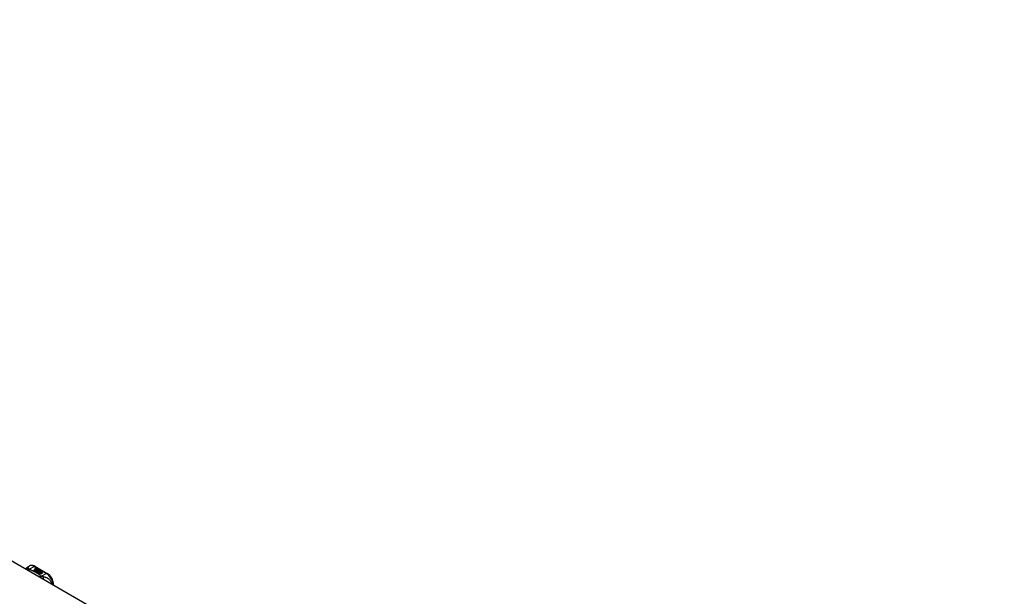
# Model space of a CAD drawing. Header units: inches. Extents: x 484 to 569.5, y 188.2 to 261.7.
# Tile 12 of 13: x 548.1 to 569.3, y 224.6 to 237. Entities that reach past the tile are written whole.
import ezdxf

# ---------------------------------------------------------------- set-up
doc = ezdxf.new("R2010")
doc.units = ezdxf.units.IN
doc.header["$MEASUREMENT"] = 0
doc.layers.add('Visible Edges(ANSI)', color=7, linetype='Continuous', lineweight=25)
doc.layers.add('Visible Tangent Edges(ANSI)', color=7, linetype='Continuous', lineweight=25)

msp = doc.modelspace()

# ---------------------------------------------------------------- linework, layer by layer
at = {"layer": 'Visible Edges(ANSI)'}
for p, q in [((527.134, 237.294), (569.282, 213.024)), ((548.271, 225.189), (548.311, 225.212)), ((548.429, 225.205), (548.693, 225.052)), ((548.43, 225.156), (548.449, 225.164)), ((548.449, 225.164), (548.456, 225.16)), ((548.449, 225.164), (548.449, 225.162)), ((548.403, 225.116), (548.44, 225.137)), ((548.417, 225.108), (548.403, 225.116)), ((548.44, 225.136), (548.404, 225.115)), ((548.455, 225.13), (548.417, 225.108)), ((548.419, 225.106), (548.457, 225.128)), ((548.433, 225.098), (548.419, 225.106)), ((548.457, 225.127), (548.42, 225.106)), ((548.449, 225.162), (548.43, 225.155)), ((548.433, 225.149), (548.433, 225.148)), ((548.476, 225.123), (548.433, 225.098)), ((548.434, 225.097), (548.481, 225.124)), ((548.466, 225.079), (548.434, 225.097)), ((548.479, 225.121), (548.436, 225.096)), ((548.456, 225.16), (548.437, 225.152)), ((548.44, 225.137), (548.44, 225.136)), ((548.442, 225.147), (548.442, 225.145)), ((548.442, 225.145), (548.442, 225.143)), ((548.454, 225.159), (548.449, 225.162)), ((548.449, 225.14), (548.449, 225.139)), ((548.452, 225.134), (548.449, 225.133)), ((548.449, 225.133), (548.455, 225.13)), ((548.449, 225.133), (548.449, 225.131)), ((548.453, 225.129), (548.449, 225.131)), ((548.487, 225.111), (548.449, 225.089)), ((548.449, 225.089), (548.49, 225.093)), ((548.449, 225.089), (548.449, 225.089)), ((548.49, 225.091), (548.451, 225.088)), ((548.472, 225.151), (548.452, 225.143)), ((548.452, 225.133), (548.457, 225.135)), ((548.457, 225.13), (548.452, 225.133)), ((548.453, 225.15), (548.465, 225.155)), ((548.465, 225.153), (548.453, 225.148)), ((548.453, 225.15), (548.453, 225.148)), ((548.457, 225.133), (548.453, 225.132)), ((548.457, 225.135), (548.455, 225.136)), ((548.488, 225.142), (548.457, 225.13)), ((548.457, 225.135), (548.457, 225.133)), ((548.457, 225.128), (548.467, 225.122)), ((548.457, 225.128), (548.457, 225.127)), ((548.467, 225.121), (548.457, 225.127)), ((548.46, 225.128), (548.484, 225.129)), ((548.468, 225.124), (548.46, 225.128)), ((548.484, 225.127), (548.463, 225.127)), ((548.465, 225.155), (548.472, 225.151)), ((548.465, 225.155), (548.465, 225.153)), ((548.47, 225.15), (548.465, 225.153)), ((548.485, 225.082), (548.466, 225.079)), ((548.467, 225.122), (548.476, 225.123)), ((548.467, 225.122), (548.467, 225.121)), ((548.472, 225.121), (548.467, 225.121)), ((548.483, 225.125), (548.468, 225.124)), ((548.469, 225.14), (548.481, 225.145)), ((548.481, 225.144), (548.469, 225.139)), ((548.481, 225.124), (548.476, 225.117)), ((548.476, 225.117), (548.487, 225.111)), ((548.476, 225.117), (548.476, 225.116)), ((548.485, 225.11), (548.476, 225.116)), ((548.479, 225.117), (548.484, 225.124)), ((548.484, 225.123), (548.479, 225.117)), ((548.486, 225.113), (548.479, 225.117)), ((548.481, 225.145), (548.488, 225.142)), ((548.481, 225.145), (548.481, 225.144)), ((548.486, 225.141), (548.481, 225.144)), ((548.481, 225.071), (548.485, 225.082)), ((548.485, 225.081), (548.481, 225.07)), ((548.544, 225.034), (548.481, 225.071)), ((548.484, 225.124), (548.483, 225.125)), ((548.484, 225.129), (548.491, 225.14)), ((548.491, 225.138), (548.484, 225.127)), ((548.484, 225.129), (548.484, 225.127)), ((548.484, 225.124), (548.484, 225.123)), ((548.485, 225.082), (548.485, 225.081)), ((548.492, 225.124), (548.486, 225.113)), ((548.49, 225.093), (548.494, 225.107)), ((548.494, 225.105), (548.49, 225.091)), ((548.49, 225.093), (548.49, 225.091)), ((548.491, 225.14), (548.498, 225.136)), ((548.491, 225.14), (548.491, 225.138)), ((548.498, 225.134), (548.491, 225.138)), ((548.517, 225.125), (548.492, 225.124)), ((548.498, 225.136), (548.493, 225.128)), ((548.493, 225.128), (548.494, 225.128)), ((548.493, 225.128), (548.493, 225.127)), ((548.494, 225.126), (548.493, 225.127)), ((548.494, 225.128), (548.509, 225.129)), ((548.509, 225.128), (548.494, 225.126)), ((548.494, 225.128), (548.494, 225.126)), ((548.494, 225.107), (548.494, 225.105)), ((548.506, 225.086), (548.498, 225.061)), ((548.498, 225.061), (548.513, 225.07)), ((548.498, 225.061), (548.498, 225.061)), ((548.513, 225.068), (548.499, 225.06)), ((548.502, 225.11), (548.502, 225.108)), ((548.505, 225.119), (548.505, 225.117)), ((548.505, 225.119), (548.523, 225.109)), ((548.523, 225.107), (548.505, 225.117)), ((548.518, 225.107), (548.506, 225.113)), ((548.528, 225.088), (548.506, 225.086)), ((548.509, 225.129), (548.517, 225.125)), ((548.509, 225.129), (548.509, 225.128)), ((548.514, 225.125), (548.509, 225.128)), ((548.512, 225.101), (548.51, 225.096)), ((548.51, 225.096), (548.545, 225.099)), ((548.543, 225.097), (548.51, 225.094)), ((548.51, 225.096), (548.51, 225.094)), ((548.513, 225.07), (548.559, 225.043)), ((548.513, 225.07), (548.513, 225.068)), ((548.558, 225.042), (548.513, 225.068)), ((548.514, 225.12), (548.518, 225.123)), ((548.515, 225.071), (548.53, 225.08)), ((548.561, 225.044), (548.515, 225.071)), ((548.518, 225.121), (548.516, 225.12)), ((548.53, 225.078), (548.516, 225.07)), ((548.518, 225.123), (548.518, 225.121)), ((548.518, 225.107), (548.518, 225.105)), ((548.523, 225.109), (548.523, 225.107)), ((548.545, 225.089), (548.524, 225.085)), ((548.524, 225.085), (548.528, 225.088)), ((548.526, 225.112), (548.526, 225.11)), ((548.528, 225.086), (548.527, 225.085)), ((548.528, 225.088), (548.528, 225.086)), ((548.53, 225.08), (548.576, 225.053)), ((548.53, 225.08), (548.53, 225.078)), ((548.575, 225.052), (548.53, 225.078)), ((548.532, 225.081), (548.545, 225.089)), ((548.578, 225.054), (548.532, 225.081)), ((548.545, 225.087), (548.533, 225.08)), ((548.545, 225.099), (548.539, 225.095)), ((548.539, 225.095), (548.582, 225.095)), ((548.539, 225.095), (548.539, 225.093)), ((548.572, 225.094), (548.539, 225.093)), ((548.559, 225.043), (548.544, 225.034)), ((548.545, 225.089), (548.545, 225.087)), ((548.582, 225.095), (548.548, 225.089)), ((548.548, 225.089), (548.593, 225.063)), ((548.548, 225.089), (548.548, 225.087)), ((548.592, 225.062), (548.548, 225.087)), ((548.576, 225.053), (548.561, 225.044)), ((548.593, 225.063), (548.578, 225.054)), ((548.824, 224.804), (548.824, 224.825))]:
    msp.add_line(p, q, dxfattribs=at)
at = {"layer": 'Visible Edges(ANSI)', "flags": 128}
for points in [[(548.229, 225.147), (548.237, 225.159), (548.247, 225.171), (548.258, 225.181), (548.271, 225.189)], [(548.429, 225.205), (548.415, 225.212), (548.4, 225.218), (548.386, 225.222), (548.371, 225.225), (548.355, 225.225), (548.34, 225.223), (548.325, 225.219), (548.311, 225.212)], [(548.824, 224.825), (548.824, 224.842), (548.822, 224.858), (548.819, 224.874), (548.814, 224.891), (548.809, 224.907), (548.802, 224.923), (548.795, 224.939), (548.787, 224.955), (548.777, 224.97), (548.767, 224.984), (548.756, 224.998), (548.745, 225.011), (548.733, 225.023), (548.72, 225.034), (548.707, 225.044), (548.693, 225.052)]]:
    msp.add_lwpolyline(points, dxfattribs=at)
at = {"layer": 'Visible Edges(ANSI)'}
for centre, major_axis, start_param, end_param in [((548.43, 225.15), (-0.007, 0), 5.820233, 7.062977), ((548.43, 225.149), (-0.007, 0), 5.820233, 6.078955), ((548.441, 225.147), (0.0192, 0), 2.164208, 2.67864), ((548.441, 225.145), (-0.0192, 0), 5.305801, 5.820233), ((548.437, 225.154), (-0.0164, 0), 0.779792, 1.90155), ((548.437, 225.149), (-0.004, 0), 5.90879, 7.175095), ((548.437, 225.148), (-0.004, 0), 0, 0.89191), ((548.441, 225.149), (-0.0082, 0), 5.323118, 5.90879), ((548.44, 225.151), (0.0084, 0), 4.033503, 4.932446), ((548.44, 225.15), (-0.0084, 0), 0.89191, 1.767313), ((548.445, 225.141), (-0.00676, 0), 5.794367, 7.059467), ((548.456, 225.138), (0.0192, 0), 2.419321, 2.652775), ((548.456, 225.136), (-0.0192, 0), 5.560914, 5.794367), ((548.445, 225.14), (-0.00676, 0), 5.794367, 6.071487), ((548.452, 225.144), (0.016, 0), 3.905964, 4.740051), ((548.452, 225.142), (-0.016, 0), 0.764371, 1.402544), ((548.452, 225.145), (-0.016, 0), 0.776281, 1.787416), ((548.435, 225.164), (0.031, 0), 4.949028, 5.337665), ((548.435, 225.162), (-0.031, 0), 1.80809, 2.196072), ((548.457, 225.139), (-0.0082, 0), 5.323254, 5.908937), ((548.453, 225.14), (-0.004, 0), 5.908937, 7.173827), ((548.453, 225.139), (-0.004, 0), 0, 0.890642), ((548.456, 225.142), (0.0084, 0), 4.032234, 4.932287), ((548.456, 225.141), (-0.0084, 0), 0.890642, 1.484281), ((548.456, 225.141), (-0.0084, 0), 1.514337, 1.790695), ((548.451, 225.155), (0.031, 0), 4.932287, 5.323254), ((548.451, 225.153), (-0.031, 0), 1.790695, 2.181662), ((548.504, 225.11), (-0.0101, 0), 5.913952, 6.982716), ((548.504, 225.109), (-0.0101, 0), 5.913952, 6.142632), ((548.513, 225.113), (0.022, 0), 3.701478, 4.680599), ((548.513, 225.112), (-0.022, 0), 0.559885, 1.507168), ((548.512, 225.109), (-0.0188, 0), 5.081623, 5.913952), ((548.512, 225.107), (-0.0188, 0), 5.081623, 5.913952), ((548.513, 225.113), (-0.0199, 0), 0.617996, 1.556283), ((548.508, 225.11), (-0.00637, 0), 4.999578, 6.390788), ((548.509, 225.11), (-0.0073, 0), 0.107602, 1.123637), ((548.508, 225.108), (-0.00637, 0), 0, 0.107602), ((548.509, 225.108), (-0.0073, 0), 0.107602, 1.123637), ((548.511, 225.112), (0.0112, 0), 4.26523, 5.375571), ((548.511, 225.11), (0.0112, 0), 4.26523, 5.375571), ((548.513, 225.117), (-0.0265, 0), 1.556283, 2.296236), ((548.506, 225.109), (0.0205, 0), 0.343453, 1.17916), ((548.5, 225.102), (0.0405, 0), 0.638101, 1.087938), ((548.5, 225.1), (-0.0405, 0), 3.779694, 4.229531), ((548.52, 225.112), (0.0064, 0), 5.210263, 6.626638), ((548.52, 225.11), (0.0064, 0), 5.210263, 6.283185), ((548.522, 225.111), (0.0132, 0), 5.437829, 6.921287), ((548.522, 225.11), (0.0132, 0), 0.108138, 0.638101)]:
    msp.add_ellipse(centre, major_axis=major_axis, ratio=0.575862, start_param=start_param, end_param=end_param, dxfattribs=at)
at = {"layer": 'Visible Tangent Edges(ANSI)'}
for p, q in [((548.302, 225.141), (548.409, 225.203)), ((548.409, 225.203), (548.674, 225.051)), ((548.424, 225.152), (548.424, 225.15)), ((548.43, 225.156), (548.43, 225.155)), ((548.435, 225.148), (548.435, 225.146)), ((548.439, 225.143), (548.439, 225.141)), ((548.451, 225.139), (548.451, 225.137)), ((548.458, 225.138), (548.458, 225.136)), ((548.469, 225.14), (548.469, 225.139)), ((548.495, 225.113), (548.495, 225.111)), ((548.502, 225.109), (548.502, 225.108)), ((548.506, 225.106), (548.506, 225.104)), ((548.532, 225.116), (548.532, 225.114)), ((548.674, 225.051), (548.566, 224.989))]:
    msp.add_line(p, q, dxfattribs=at)
at = {"layer": 'Visible Tangent Edges(ANSI)', "flags": 128}
for points in [[(548.287, 225.159), (548.286, 225.162), (548.286, 225.164), (548.286, 225.166), (548.286, 225.169), (548.285, 225.171), (548.285, 225.173), (548.285, 225.175), (548.284, 225.177), (548.284, 225.178), (548.283, 225.18), (548.283, 225.182), (548.282, 225.183), (548.282, 225.185), (548.281, 225.186), (548.28, 225.187), (548.28, 225.188), (548.279, 225.189), (548.278, 225.19), (548.277, 225.19), (548.276, 225.19), (548.275, 225.191), (548.273, 225.19), (548.272, 225.19), (548.271, 225.189)], [(548.287, 225.159), (548.285, 225.159), (548.283, 225.159), (548.281, 225.159), (548.278, 225.159), (548.276, 225.158), (548.274, 225.158), (548.272, 225.158), (548.27, 225.157), (548.268, 225.157), (548.266, 225.156), (548.264, 225.155), (548.262, 225.155), (548.259, 225.154), (548.257, 225.153), (548.255, 225.152), (548.253, 225.151), (548.251, 225.15), (548.25, 225.149), (548.248, 225.148), (548.246, 225.147), (548.244, 225.145), (548.242, 225.144), (548.24, 225.143), (548.239, 225.141)], [(548.302, 225.141), (548.3, 225.14), (548.299, 225.14), (548.298, 225.14), (548.297, 225.139), (548.295, 225.138), (548.294, 225.138), (548.293, 225.137), (548.291, 225.137), (548.29, 225.136), (548.289, 225.135), (548.288, 225.135), (548.286, 225.134), (548.285, 225.133), (548.284, 225.132), (548.282, 225.131), (548.281, 225.131), (548.28, 225.13), (548.278, 225.129), (548.277, 225.128), (548.276, 225.127), (548.275, 225.126), (548.273, 225.125), (548.272, 225.124), (548.271, 225.123)], [(548.302, 225.141), (548.301, 225.142), (548.299, 225.143), (548.298, 225.144), (548.297, 225.145), (548.296, 225.145), (548.295, 225.146), (548.294, 225.147), (548.294, 225.148), (548.293, 225.149), (548.292, 225.15), (548.291, 225.151), (548.291, 225.151), (548.29, 225.152), (548.29, 225.153), (548.289, 225.154), (548.289, 225.154), (548.288, 225.155), (548.288, 225.155), (548.288, 225.156), (548.287, 225.157), (548.287, 225.157), (548.287, 225.158), (548.287, 225.159), (548.287, 225.159)], [(548.312, 225.134), (548.311, 225.134), (548.31, 225.133), (548.31, 225.132), (548.309, 225.131), (548.308, 225.131), (548.307, 225.13), (548.306, 225.129), (548.305, 225.128), (548.305, 225.127), (548.304, 225.126), (548.303, 225.125), (548.302, 225.124), (548.301, 225.123), (548.3, 225.122), (548.299, 225.121), (548.299, 225.12), (548.298, 225.119), (548.297, 225.118), (548.296, 225.117), (548.295, 225.116), (548.294, 225.114), (548.294, 225.113), (548.293, 225.112), (548.292, 225.111)], [(548.312, 225.134), (548.312, 225.135), (548.311, 225.135), (548.311, 225.135), (548.31, 225.135), (548.31, 225.135), (548.309, 225.136), (548.309, 225.136), (548.308, 225.136), (548.308, 225.136), (548.307, 225.137), (548.307, 225.137), (548.306, 225.137), (548.306, 225.137), (548.306, 225.138), (548.305, 225.138), (548.305, 225.138), (548.304, 225.139), (548.304, 225.139), (548.304, 225.139), (548.303, 225.14), (548.303, 225.14), (548.302, 225.14), (548.302, 225.141), (548.302, 225.141)], [(548.555, 224.995), (548.547, 225.001), (548.539, 225.008), (548.53, 225.015), (548.522, 225.022), (548.513, 225.028), (548.504, 225.035), (548.495, 225.041), (548.486, 225.048), (548.476, 225.054), (548.466, 225.06), (548.456, 225.066), (548.446, 225.072), (548.436, 225.078), (548.426, 225.083), (548.415, 225.089), (548.404, 225.095), (548.393, 225.1), (548.382, 225.105), (548.371, 225.11), (548.359, 225.115), (548.348, 225.12), (548.336, 225.125), (548.324, 225.13), (548.312, 225.134)], [(548.555, 224.995), (548.554, 224.994), (548.552, 224.994), (548.551, 224.993), (548.55, 224.993), (548.549, 224.992), (548.548, 224.991), (548.546, 224.991), (548.545, 224.99), (548.544, 224.989), (548.543, 224.989), (548.542, 224.988), (548.54, 224.987), (548.539, 224.986), (548.538, 224.986), (548.537, 224.985), (548.535, 224.984), (548.534, 224.983), (548.533, 224.982), (548.532, 224.981), (548.53, 224.98), (548.529, 224.979), (548.528, 224.978), (548.527, 224.977), (548.526, 224.976)], [(548.566, 224.989), (548.565, 224.988), (548.565, 224.987), (548.564, 224.986), (548.563, 224.986), (548.562, 224.985), (548.562, 224.984), (548.561, 224.983), (548.56, 224.982), (548.559, 224.981), (548.558, 224.98), (548.558, 224.979), (548.557, 224.978), (548.556, 224.977), (548.555, 224.976), (548.554, 224.975), (548.554, 224.974), (548.553, 224.972), (548.552, 224.971), (548.551, 224.97), (548.55, 224.969), (548.55, 224.968), (548.549, 224.966), (548.548, 224.965), (548.547, 224.964)], [(548.566, 224.989), (548.566, 224.989), (548.565, 224.989), (548.564, 224.989), (548.564, 224.989), (548.563, 224.99), (548.563, 224.99), (548.562, 224.99), (548.562, 224.99), (548.561, 224.991), (548.561, 224.991), (548.56, 224.991), (548.56, 224.991), (548.559, 224.992), (548.559, 224.992), (548.558, 224.992), (548.558, 224.992), (548.558, 224.993), (548.557, 224.993), (548.557, 224.993), (548.556, 224.993), (548.556, 224.994), (548.556, 224.994), (548.555, 224.994), (548.555, 224.995)], [(548.603, 224.977), (548.601, 224.977), (548.6, 224.978), (548.599, 224.978), (548.597, 224.978), (548.596, 224.979), (548.595, 224.979), (548.593, 224.979), (548.592, 224.98), (548.59, 224.98), (548.589, 224.98), (548.588, 224.981), (548.586, 224.981), (548.584, 224.982), (548.583, 224.982), (548.581, 224.983), (548.579, 224.984), (548.578, 224.984), (548.576, 224.985), (548.574, 224.985), (548.573, 224.986), (548.571, 224.987), (548.569, 224.987), (548.568, 224.988), (548.566, 224.989)], [(548.788, 224.825), (548.786, 224.839), (548.781, 224.853), (548.776, 224.866), (548.77, 224.878), (548.763, 224.889), (548.755, 224.9), (548.747, 224.909), (548.739, 224.917), (548.731, 224.925), (548.722, 224.932), (548.714, 224.938), (548.705, 224.944), (548.696, 224.948), (548.688, 224.953), (548.679, 224.957), (548.671, 224.96), (548.662, 224.963), (548.654, 224.966), (548.645, 224.969), (548.637, 224.971), (548.628, 224.973), (548.62, 224.974), (548.611, 224.976), (548.603, 224.977)], [(548.603, 224.977), (548.603, 224.976), (548.604, 224.974), (548.604, 224.973), (548.604, 224.971), (548.605, 224.969), (548.605, 224.967), (548.605, 224.966), (548.606, 224.964), (548.606, 224.962), (548.606, 224.96), (548.606, 224.958), (548.607, 224.956), (548.607, 224.954), (548.607, 224.952), (548.607, 224.95), (548.607, 224.947), (548.607, 224.945), (548.608, 224.943), (548.608, 224.941), (548.608, 224.938), (548.608, 224.936), (548.608, 224.934), (548.608, 224.931), (548.608, 224.929)]]:
    msp.add_lwpolyline(points, dxfattribs=at)
at = {"layer": 'Visible Tangent Edges(ANSI)'}
for centre, major_axis, ratio, start_param, end_param in [((548.409, 225.042), (-0.098, 0.171), 0.578093, 5.499721, 6.283185), ((548.409, 225.171), (0.0196, 0.0341), 0.578093, 0, 0.783464), ((548.674, 225.018), (0.0196, 0.0341), 0.578093, 0, 0.783464), ((548.674, 224.89), (0.098, -0.171), 0.578093, 0.795218, 2.358128), ((548.785, 224.825), (0.0394, 0), 0.575862, 5.537379, 6.283185)]:
    msp.add_ellipse(centre, major_axis=major_axis, ratio=ratio, start_param=start_param, end_param=end_param, dxfattribs=at)

doc.saveas('drawing.dxf')
